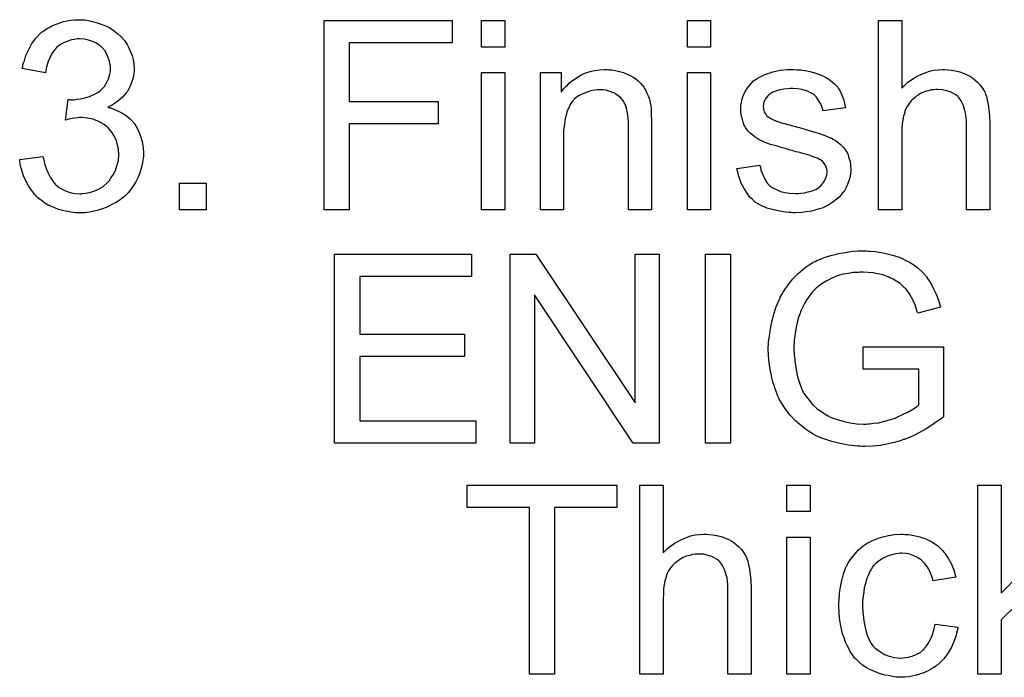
# Model space of a CAD drawing. Extents: x -1.6 to 9, y -2.8 to 5.2.
# Tile 131 of 197: x 4.61 to 5.027, y 2.445 to 2.724. Entities that reach past the tile are written whole.
import ezdxf

# ---------------------------------------------------------------- set-up
doc = ezdxf.new("R2010")
doc.units = 0
doc.layers.add('dfn6-15-57-c_document', color=1, linetype='CONTINUOUS')

msp = doc.modelspace()

# ---------------------------------------------------------------- linework, layer by layer
at = {"layer": 'dfn6-15-57-c_document', "color": 1}
for points in [[(4.637421, 2.723423), (4.638925, 2.723192), (4.640776, 2.722845), (4.642859, 2.722266), (4.644941, 2.721572), (4.647024, 2.720646), (4.64714, 2.720646), (4.647255, 2.720531), (4.64795, 2.720184), (4.648991, 2.71949), (4.650148, 2.71868), (4.651536, 2.717523), (4.652925, 2.71625), (4.654313, 2.714746), (4.65547, 2.71301), (4.655586, 2.712779), (4.655933, 2.7122), (4.656396, 2.711159), (4.656974, 2.709886), (4.657553, 2.708382), (4.658016, 2.706647), (4.658363, 2.70468), (4.658478, 2.702713), (4.658478, 2.702482), (4.658478, 2.701787), (4.658363, 2.700862), (4.658131, 2.699589), (4.657784, 2.698085), (4.657206, 2.696465), (4.656511, 2.694845), (4.655586, 2.693226), (4.65547, 2.692994), (4.655123, 2.692531), (4.654429, 2.691722), (4.653503, 2.690796), (4.652346, 2.689755), (4.650958, 2.688598), (4.649338, 2.687556), (4.647371, 2.686515), (4.647487, 2.686515), (4.647718, 2.686399), (4.648065, 2.686284), (4.648528, 2.686168), (4.649801, 2.685705), (4.651421, 2.685011), (4.653272, 2.684085), (4.655123, 2.682928), (4.656859, 2.681424), (4.658478, 2.679689), (4.658594, 2.679457), (4.659057, 2.678763), (4.659751, 2.677606), (4.660445, 2.676102), (4.661139, 2.674251), (4.661834, 2.672052), (4.662296, 2.669507), (4.662412, 2.66673), (4.662412, 2.666615), (4.662412, 2.666267), (4.662412, 2.665689), (4.662296, 2.664995), (4.662181, 2.664069), (4.661949, 2.663028), (4.661718, 2.661871), (4.661486, 2.660598), (4.660561, 2.657821), (4.659867, 2.656317), (4.659172, 2.654929), (4.658247, 2.653425), (4.657206, 2.651921), (4.656049, 2.650417), (4.65466, 2.649028), (4.654544, 2.648912), (4.654313, 2.648681), (4.65385, 2.648334), (4.653272, 2.647871), (4.652578, 2.647293), (4.651652, 2.646714), (4.650611, 2.64602), (4.649338, 2.645441), (4.648065, 2.644747), (4.646561, 2.644053), (4.645057, 2.643475), (4.643322, 2.642896), (4.64147, 2.642433), (4.639503, 2.642086), (4.637537, 2.641855), (4.635338, 2.641739), (4.634297, 2.641739), (4.633603, 2.641855), (4.632677, 2.64197), (4.631636, 2.642086), (4.630479, 2.642318), (4.629206, 2.642549), (4.626429, 2.643243), (4.623537, 2.6444), (4.622033, 2.645094), (4.620644, 2.645904), (4.619256, 2.646946), (4.617868, 2.647987), (4.617752, 2.648103), (4.61752, 2.648334), (4.617173, 2.648681), (4.616826, 2.649144), (4.616248, 2.649722), (4.615669, 2.650532), (4.614975, 2.651342), (4.614281, 2.652383), (4.613587, 2.653541), (4.612892, 2.654698), (4.61162, 2.657474), (4.610578, 2.660714), (4.610231, 2.662449), (4.61, 2.664301), (4.619834, 2.665573), (4.619834, 2.665458), (4.61995, 2.665226), (4.620066, 2.664763), (4.620182, 2.664185), (4.620297, 2.663491), (4.620529, 2.662681), (4.621107, 2.660945), (4.621917, 2.658863), (4.622958, 2.656896), (4.624115, 2.655045), (4.625504, 2.653425), (4.625735, 2.653309), (4.626198, 2.652846), (4.627124, 2.652268), (4.628281, 2.651689), (4.629669, 2.650995), (4.631404, 2.650417), (4.633371, 2.649954), (4.635454, 2.649838), (4.636148, 2.649838), (4.636611, 2.649954), (4.637884, 2.65007), (4.639503, 2.650417), (4.641355, 2.650995), (4.643322, 2.651805), (4.645288, 2.652962), (4.64714, 2.654582), (4.647371, 2.654813), (4.64795, 2.655507), (4.648644, 2.656549), (4.649569, 2.657937), (4.650495, 2.659673), (4.651189, 2.66164), (4.651768, 2.663954), (4.651999, 2.666499), (4.651999, 2.666615), (4.651999, 2.666846), (4.651999, 2.667193), (4.651883, 2.667656), (4.651768, 2.668929), (4.651421, 2.670433), (4.650958, 2.672284), (4.650148, 2.674135), (4.648991, 2.675986), (4.647487, 2.677722), (4.647255, 2.677953), (4.646677, 2.678416), (4.645751, 2.67911), (4.644479, 2.67992), (4.642859, 2.68073), (4.640892, 2.681424), (4.638694, 2.681887), (4.636264, 2.682118), (4.635223, 2.682118), (4.634413, 2.682003), (4.633371, 2.681887), (4.632214, 2.681656), (4.630826, 2.681424), (4.629322, 2.681077), (4.630479, 2.689755), (4.631057, 2.689755), (4.63152, 2.689639), (4.633024, 2.689639), (4.634297, 2.68987), (4.635801, 2.690102), (4.637537, 2.690449), (4.639503, 2.691027), (4.641355, 2.691837), (4.643322, 2.692878), (4.643437, 2.692878), (4.643553, 2.692994), (4.644132, 2.693457), (4.644941, 2.694267), (4.645867, 2.695308), (4.646793, 2.696812), (4.647602, 2.698548), (4.648181, 2.700515), (4.648412, 2.701672), (4.648412, 2.702944), (4.648412, 2.70306), (4.648412, 2.703176), (4.648412, 2.70387), (4.648181, 2.704796), (4.64795, 2.706068), (4.647487, 2.707457), (4.646908, 2.708961), (4.645983, 2.710465), (4.64471, 2.711853), (4.644594, 2.711969), (4.644016, 2.712432), (4.643206, 2.71301), (4.642165, 2.713704), (4.640776, 2.714283), (4.639156, 2.714861), (4.637305, 2.715324), (4.635223, 2.71544), (4.634297, 2.71544), (4.633256, 2.715209), (4.631867, 2.714977), (4.630363, 2.714514), (4.628859, 2.713936), (4.627239, 2.71301), (4.625735, 2.711853), (4.625619, 2.711738), (4.625157, 2.711159), (4.624462, 2.710349), (4.623653, 2.709192), (4.622843, 2.707688), (4.622033, 2.705837), (4.621339, 2.703639), (4.620876, 2.701093), (4.611041, 2.702829), (4.611041, 2.702944), (4.611157, 2.703291), (4.611273, 2.703754), (4.611388, 2.704448), (4.61162, 2.705258), (4.611967, 2.706184), (4.612661, 2.708382), (4.613818, 2.710928), (4.615207, 2.713473), (4.616942, 2.715903), (4.61914, 2.718101), (4.619256, 2.718217), (4.619487, 2.718332), (4.619834, 2.718564), (4.620297, 2.718911), (4.620876, 2.719374), (4.621686, 2.719837), (4.622496, 2.720299), (4.623537, 2.720878), (4.625851, 2.721803), (4.628512, 2.722729), (4.631636, 2.723308), (4.633256, 2.723539), (4.636148, 2.723539), (4.637421, 2.723423)], [(4.793037, 2.713704), (4.749534, 2.713704), (4.749534, 2.688945), (4.787137, 2.688945), (4.787137, 2.679457), (4.749534, 2.679457), (4.749534, 2.643128), (4.73889, 2.643128), (4.73889, 2.723192), (4.793037, 2.723192), (4.793037, 2.713704)], [(4.815368, 2.711969), (4.805533, 2.711969), (4.805533, 2.723192), (4.815368, 2.723192), (4.815368, 2.711969)], [(4.90249, 2.711969), (4.892655, 2.711969), (4.892655, 2.723192), (4.90249, 2.723192), (4.90249, 2.711969)], [(4.983364, 2.694498), (4.98348, 2.694614), (4.983711, 2.694845), (4.984058, 2.695193), (4.984637, 2.695771), (4.985215, 2.69635), (4.986025, 2.697044), (4.987066, 2.697738), (4.988108, 2.698548), (4.989265, 2.699242), (4.990537, 2.699936), (4.993546, 2.701209), (4.995165, 2.701787), (4.996901, 2.702135), (4.998752, 2.702366), (5.000603, 2.702482), (5.001645, 2.702482), (5.002917, 2.702366), (5.004421, 2.702135), (5.006157, 2.701903), (5.008008, 2.70144), (5.009859, 2.700746), (5.01171, 2.699936), (5.011942, 2.699821), (5.01252, 2.699474), (5.01333, 2.698895), (5.014372, 2.698085), (5.015413, 2.697044), (5.01657, 2.695887), (5.017611, 2.694498), (5.018537, 2.692879), (5.018652, 2.692647), (5.018884, 2.692069), (5.019231, 2.691027), (5.019578, 2.689523), (5.019925, 2.687672), (5.020272, 2.685474), (5.020504, 2.682813), (5.020619, 2.679805), (5.020619, 2.643128), (5.010785, 2.643128), (5.010785, 2.67992), (5.010785, 2.680036), (5.010785, 2.680267), (5.010785, 2.680614), (5.010785, 2.681077), (5.010669, 2.68235), (5.010438, 2.68397), (5.009975, 2.685705), (5.009396, 2.687441), (5.008587, 2.689176), (5.007545, 2.690565), (5.00743, 2.69068), (5.006967, 2.691143), (5.006273, 2.691722), (5.005231, 2.6923), (5.003958, 2.692994), (5.002454, 2.693457), (5.000603, 2.69392), (4.998521, 2.694036), (4.997826, 2.694036), (4.997016, 2.69392), (4.995859, 2.693804), (4.994703, 2.693457), (4.993314, 2.69311), (4.991926, 2.692532), (4.990422, 2.691722), (4.990306, 2.691606), (4.989843, 2.691259), (4.989149, 2.690796), (4.988339, 2.690102), (4.987413, 2.689176), (4.986488, 2.688135), (4.985678, 2.686862), (4.984984, 2.685474), (4.984868, 2.685242), (4.984752, 2.68478), (4.984521, 2.683854), (4.984174, 2.682697), (4.983827, 2.681193), (4.983595, 2.679342), (4.98348, 2.677259), (4.983364, 2.674829), (4.983364, 2.643128), (4.973529, 2.643128), (4.973529, 2.723192), (4.983364, 2.723192), (4.983364, 2.694498)], [(4.815368, 2.643128), (4.805533, 2.643128), (4.805533, 2.701209), (4.815368, 2.701209), (4.815368, 2.643128)], [(4.859449, 2.702366), (4.860722, 2.70225), (4.862226, 2.702019), (4.863846, 2.701672), (4.865581, 2.701209), (4.867201, 2.700515), (4.867432, 2.700399), (4.867895, 2.700168), (4.868705, 2.69982), (4.869631, 2.699242), (4.870788, 2.698548), (4.871829, 2.697622), (4.87287, 2.696697), (4.873796, 2.69554), (4.873912, 2.695424), (4.874143, 2.694961), (4.87449, 2.694383), (4.875069, 2.693573), (4.875532, 2.692416), (4.875994, 2.691259), (4.876573, 2.68987), (4.87692, 2.688366), (4.87692, 2.688251), (4.877036, 2.687788), (4.877151, 2.687093), (4.877267, 2.686168), (4.877267, 2.68478), (4.877383, 2.68316), (4.877498, 2.681193), (4.877498, 2.678763), (4.877498, 2.643128), (4.867664, 2.643128), (4.867664, 2.6783), (4.867664, 2.678416), (4.867664, 2.678532), (4.867664, 2.679342), (4.867664, 2.680383), (4.867548, 2.681656), (4.867432, 2.68316), (4.867201, 2.684664), (4.866854, 2.686052), (4.866507, 2.687325), (4.866507, 2.687441), (4.866275, 2.687788), (4.865928, 2.688366), (4.865581, 2.68906), (4.865003, 2.689755), (4.864309, 2.690564), (4.863383, 2.691374), (4.862342, 2.692069), (4.862226, 2.692184), (4.861879, 2.692416), (4.861185, 2.692647), (4.860375, 2.692994), (4.859449, 2.693341), (4.858292, 2.693688), (4.856904, 2.693804), (4.855515, 2.69392), (4.854937, 2.69392), (4.854474, 2.693804), (4.853317, 2.693688), (4.851813, 2.693457), (4.850193, 2.692878), (4.848342, 2.692184), (4.846491, 2.691259), (4.844755, 2.68987), (4.844524, 2.689639), (4.844061, 2.68906), (4.843714, 2.688598), (4.843367, 2.688019), (4.842904, 2.687325), (4.842557, 2.686515), (4.842094, 2.685589), (4.841631, 2.684432), (4.841284, 2.68316), (4.840937, 2.681771), (4.840706, 2.680267), (4.840474, 2.678647), (4.840243, 2.67668), (4.840243, 2.674714), (4.840243, 2.643128), (4.830408, 2.643128), (4.830408, 2.701209), (4.839202, 2.701209), (4.839202, 2.692878), (4.839317, 2.692994), (4.839549, 2.693341), (4.839896, 2.693804), (4.840359, 2.694383), (4.841053, 2.695077), (4.841863, 2.695887), (4.842788, 2.696812), (4.843945, 2.697738), (4.845102, 2.698548), (4.846491, 2.699473), (4.847995, 2.700283), (4.849615, 2.700977), (4.851466, 2.701556), (4.853317, 2.702019), (4.8554, 2.702366), (4.857598, 2.702482), (4.858524, 2.702482), (4.859449, 2.702366)], [(4.90249, 2.643128), (4.892655, 2.643128), (4.892655, 2.701209), (4.90249, 2.701209), (4.90249, 2.643128)], [(4.938935, 2.702366), (4.940671, 2.70225), (4.942522, 2.702019), (4.944489, 2.701556), (4.946571, 2.701093), (4.948538, 2.700399), (4.948654, 2.700399), (4.94877, 2.700283), (4.949348, 2.700052), (4.950274, 2.699589), (4.951431, 2.699011), (4.952703, 2.698201), (4.953976, 2.697275), (4.955133, 2.696234), (4.956174, 2.695077), (4.95629, 2.694961), (4.956521, 2.694498), (4.956984, 2.693689), (4.957563, 2.692763), (4.958141, 2.691374), (4.95872, 2.68987), (4.959183, 2.688135), (4.959645, 2.686168), (4.950042, 2.684895), (4.950042, 2.685127), (4.949927, 2.68559), (4.949695, 2.686399), (4.949348, 2.687441), (4.94877, 2.688482), (4.948075, 2.689639), (4.947266, 2.690796), (4.946109, 2.691837), (4.945993, 2.691953), (4.94553, 2.692184), (4.944836, 2.692647), (4.943794, 2.69311), (4.942637, 2.693573), (4.941133, 2.694036), (4.939282, 2.694267), (4.937315, 2.694383), (4.936158, 2.694383), (4.935001, 2.694267), (4.933497, 2.694151), (4.931993, 2.693804), (4.930373, 2.693457), (4.928869, 2.692879), (4.927596, 2.692069), (4.927481, 2.691953), (4.927134, 2.691722), (4.926671, 2.691259), (4.926208, 2.690565), (4.92563, 2.68987), (4.925167, 2.688945), (4.92482, 2.687903), (4.924704, 2.686862), (4.924704, 2.686747), (4.924704, 2.686515), (4.92482, 2.686168), (4.92482, 2.685705), (4.925167, 2.684548), (4.925861, 2.683391), (4.925977, 2.683276), (4.926092, 2.68316), (4.926324, 2.682813), (4.926787, 2.682466), (4.927249, 2.682119), (4.927944, 2.681656), (4.928753, 2.681309), (4.929679, 2.680846), (4.929795, 2.680846), (4.930026, 2.68073), (4.930489, 2.680614), (4.931299, 2.680267), (4.932456, 2.67992), (4.93396, 2.679573), (4.934886, 2.679226), (4.935927, 2.678995), (4.937084, 2.678648), (4.938357, 2.6783), (4.938472, 2.6783), (4.938819, 2.678185), (4.939398, 2.678069), (4.940092, 2.677838), (4.940902, 2.677606), (4.941943, 2.677375), (4.944142, 2.676681), (4.946571, 2.675986), (4.949001, 2.675177), (4.951199, 2.674367), (4.952125, 2.674019), (4.952935, 2.673672), (4.953166, 2.673557), (4.953629, 2.673325), (4.954323, 2.672978), (4.955364, 2.6724), (4.956406, 2.671706), (4.957447, 2.67078), (4.958488, 2.669739), (4.959414, 2.668582), (4.95953, 2.668466), (4.959761, 2.668003), (4.960224, 2.667309), (4.960687, 2.666268), (4.961034, 2.664995), (4.961497, 2.663606), (4.961728, 2.661987), (4.961844, 2.660135), (4.961844, 2.659904), (4.961844, 2.659326), (4.961728, 2.6584), (4.961497, 2.657127), (4.96115, 2.655739), (4.960571, 2.654235), (4.959877, 2.652499), (4.958951, 2.65088), (4.958836, 2.650648), (4.958373, 2.650185), (4.957794, 2.649375), (4.956869, 2.64845), (4.955596, 2.647409), (4.954208, 2.646251), (4.952588, 2.64521), (4.950621, 2.644169), (4.950505, 2.644169), (4.950389, 2.644053), (4.949695, 2.643822), (4.948538, 2.643475), (4.947034, 2.643012), (4.945183, 2.642549), (4.9431, 2.642202), (4.940902, 2.641971), (4.938357, 2.641855), (4.937315, 2.641855), (4.936505, 2.641971), (4.93558, 2.641971), (4.934423, 2.642086), (4.933266, 2.642202), (4.931993, 2.642433), (4.929216, 2.643012), (4.926324, 2.643822), (4.923547, 2.644979), (4.922274, 2.645673), (4.921117, 2.646483), (4.921002, 2.646599), (4.920886, 2.646714), (4.920192, 2.647409), (4.91915, 2.64845), (4.917993, 2.65007), (4.916721, 2.652037), (4.915448, 2.654351), (4.914407, 2.657243), (4.913597, 2.660483), (4.923316, 2.661987), (4.923316, 2.661871), (4.923316, 2.661755), (4.923547, 2.661061), (4.923778, 2.659904), (4.924241, 2.658631), (4.92482, 2.657243), (4.925514, 2.655739), (4.926555, 2.654235), (4.927828, 2.652962), (4.928059, 2.652846), (4.928522, 2.652499), (4.929448, 2.652037), (4.930605, 2.651458), (4.932109, 2.65088), (4.933844, 2.650417), (4.935927, 2.65007), (4.938357, 2.649954), (4.939514, 2.649954), (4.940671, 2.65007), (4.942175, 2.650301), (4.943794, 2.650648), (4.94553, 2.651111), (4.947034, 2.651689), (4.948422, 2.652615), (4.948538, 2.652731), (4.949001, 2.653078), (4.949464, 2.653656), (4.950158, 2.654466), (4.950736, 2.655392), (4.951315, 2.656549), (4.951662, 2.657706), (4.951778, 2.659094), (4.951778, 2.65921), (4.951778, 2.659673), (4.951662, 2.660251), (4.951431, 2.661061), (4.951084, 2.661871), (4.950505, 2.662681), (4.949811, 2.663606), (4.94877, 2.664301), (4.948654, 2.664416), (4.948307, 2.664532), (4.947728, 2.664879), (4.946803, 2.665226), (4.945414, 2.665689), (4.944604, 2.666036), (4.943679, 2.666268), (4.942637, 2.666615), (4.94148, 2.666962), (4.940208, 2.667309), (4.938704, 2.667656), (4.938588, 2.667656), (4.938241, 2.667772), (4.937662, 2.667887), (4.936968, 2.668119), (4.936043, 2.66835), (4.935001, 2.668697), (4.932803, 2.669276), (4.930258, 2.670086), (4.927828, 2.67078), (4.925514, 2.67159), (4.924473, 2.672053), (4.923663, 2.6724), (4.923431, 2.672515), (4.922968, 2.672747), (4.922274, 2.67321), (4.921349, 2.673788), (4.920307, 2.674598), (4.919266, 2.675524), (4.918225, 2.676565), (4.917299, 2.677838), (4.917184, 2.677953), (4.916952, 2.678416), (4.916605, 2.679226), (4.916258, 2.680152), (4.915911, 2.681309), (4.915564, 2.682697), (4.915332, 2.684085), (4.915217, 2.685705), (4.915217, 2.685937), (4.915217, 2.686399), (4.915332, 2.687094), (4.915448, 2.688135), (4.915679, 2.689176), (4.915911, 2.690449), (4.916374, 2.691606), (4.916952, 2.692879), (4.917068, 2.692994), (4.917299, 2.693457), (4.917646, 2.694036), (4.918225, 2.694845), (4.918919, 2.695655), (4.919729, 2.696697), (4.920654, 2.697622), (4.921811, 2.698432), (4.921927, 2.698548), (4.922274, 2.698664), (4.922737, 2.699011), (4.923431, 2.699358), (4.924357, 2.699821), (4.925398, 2.700283), (4.926671, 2.700746), (4.928059, 2.701209), (4.928291, 2.701325), (4.928753, 2.70144), (4.929563, 2.701672), (4.930605, 2.701903), (4.931877, 2.702135), (4.933266, 2.70225), (4.934886, 2.702482), (4.937662, 2.702482), (4.938935, 2.702366)], [(4.688907, 2.643128), (4.677685, 2.643128), (4.677685, 2.65435), (4.688907, 2.65435), (4.688907, 2.643128)], [(4.801252, 2.61485), (4.753931, 2.61485), (4.753931, 2.590438), (4.798244, 2.590438), (4.798244, 2.58095), (4.753931, 2.58095), (4.753931, 2.553761), (4.803103, 2.553761), (4.803103, 2.544273), (4.743286, 2.544273), (4.743286, 2.624338), (4.801252, 2.624338), (4.801252, 2.61485)], [(4.880738, 2.544273), (4.869747, 2.544273), (4.827863, 2.607099), (4.827863, 2.544273), (4.817681, 2.544273), (4.817681, 2.624338), (4.828557, 2.624338), (4.870556, 2.561397), (4.870556, 2.624338), (4.880738, 2.624338), (4.880738, 2.544273)], [(4.910936, 2.544273), (4.900291, 2.544273), (4.900291, 2.624338), (4.910936, 2.624338), (4.910936, 2.544273)], [(4.969133, 2.625611), (4.970058, 2.625611), (4.972257, 2.625379), (4.974686, 2.625032), (4.977232, 2.624454), (4.980009, 2.623759), (4.98267, 2.622834), (4.982785, 2.622834), (4.983017, 2.622718), (4.983364, 2.622602), (4.983827, 2.622371), (4.985099, 2.621677), (4.986719, 2.620867), (4.988455, 2.61971), (4.990306, 2.618322), (4.992041, 2.616817), (4.993661, 2.614966), (4.993893, 2.614735), (4.994355, 2.614041), (4.99505, 2.612999), (4.995975, 2.611495), (4.996901, 2.609644), (4.997942, 2.60733), (4.998983, 2.604785), (4.999793, 2.601892), (4.99019, 2.599347), (4.99019, 2.599462), (4.990074, 2.599578), (4.989959, 2.599925), (4.989843, 2.600388), (4.989496, 2.601429), (4.989033, 2.602818), (4.988339, 2.604438), (4.987529, 2.605942), (4.986719, 2.607561), (4.985678, 2.60895), (4.985562, 2.609066), (4.985215, 2.609528), (4.984521, 2.610107), (4.983711, 2.610917), (4.98267, 2.611842), (4.981281, 2.612768), (4.979777, 2.613693), (4.978042, 2.614503), (4.97781, 2.614619), (4.977232, 2.614851), (4.97619, 2.615198), (4.974802, 2.61566), (4.973182, 2.616008), (4.971331, 2.616355), (4.969248, 2.616586), (4.96705, 2.616702), (4.965778, 2.616702), (4.965199, 2.616586), (4.964505, 2.616586), (4.962769, 2.61647), (4.960802, 2.616123), (4.958604, 2.615776), (4.956521, 2.615198), (4.954439, 2.614388), (4.954208, 2.614272), (4.953513, 2.614041), (4.952588, 2.613462), (4.951431, 2.612884), (4.950042, 2.611958), (4.948538, 2.611032), (4.94715, 2.609875), (4.945877, 2.608603), (4.945761, 2.608487), (4.945299, 2.608024), (4.94472, 2.607214), (4.944026, 2.606289), (4.943216, 2.605132), (4.942406, 2.603743), (4.941596, 2.602239), (4.940786, 2.600619), (4.940786, 2.600504), (4.940671, 2.600272), (4.940555, 2.599925), (4.940324, 2.599347), (4.940092, 2.598653), (4.939861, 2.597843), (4.939514, 2.596917), (4.939282, 2.595876), (4.938704, 2.593446), (4.938241, 2.590669), (4.937894, 2.587777), (4.937778, 2.584537), (4.937778, 2.584421), (4.937778, 2.584074), (4.937778, 2.583496), (4.937894, 2.582802), (4.937894, 2.581876), (4.93801, 2.580719), (4.938125, 2.579562), (4.938241, 2.578289), (4.938704, 2.575397), (4.939282, 2.572389), (4.940208, 2.56938), (4.941365, 2.566488), (4.941365, 2.566372), (4.941596, 2.566141), (4.941712, 2.565794), (4.942059, 2.565331), (4.942869, 2.564058), (4.944142, 2.562438), (4.945646, 2.560703), (4.947497, 2.558967), (4.949695, 2.557348), (4.952125, 2.555843), (4.952241, 2.555843), (4.952472, 2.555728), (4.952819, 2.555496), (4.953398, 2.555265), (4.953976, 2.555034), (4.954786, 2.554802), (4.956637, 2.554108), (4.958951, 2.55353), (4.961497, 2.552951), (4.964273, 2.552488), (4.967166, 2.552372), (4.968323, 2.552372), (4.969017, 2.552488), (4.969711, 2.552488), (4.971447, 2.55272), (4.973529, 2.552951), (4.975728, 2.553414), (4.978157, 2.554108), (4.980587, 2.554918), (4.980703, 2.554918), (4.980934, 2.555034), (4.981166, 2.555149), (4.981628, 2.555381), (4.982901, 2.555959), (4.984289, 2.556653), (4.985909, 2.557463), (4.987645, 2.558389), (4.989265, 2.55943), (4.990653, 2.560587), (4.990653, 2.575628), (4.96705, 2.575628), (4.96705, 2.585116), (5.001066, 2.585116), (5.001066, 2.555381), (5.00095, 2.555265), (5.000719, 2.555149), (5.000256, 2.554802), (4.999678, 2.554339), (4.998983, 2.553877), (4.998173, 2.553298), (4.997132, 2.552604), (4.996091, 2.55191), (4.993661, 2.550406), (4.990884, 2.548786), (4.987992, 2.547282), (4.984868, 2.546009), (4.984752, 2.546009), (4.984521, 2.545893), (4.984058, 2.545778), (4.98348, 2.545546), (4.98267, 2.545315), (4.981744, 2.544968), (4.980703, 2.544736), (4.979662, 2.544505), (4.977116, 2.543926), (4.974224, 2.543348), (4.9711, 2.543001), (4.96786, 2.542885), (4.966703, 2.542885), (4.965893, 2.543001), (4.964852, 2.543001), (4.963579, 2.543117), (4.962191, 2.543348), (4.960687, 2.543464), (4.957331, 2.544158), (4.953745, 2.544968), (4.950042, 2.54624), (4.948191, 2.546935), (4.94634, 2.54786), (4.946224, 2.547976), (4.945877, 2.548092), (4.945414, 2.548439), (4.94472, 2.548786), (4.94391, 2.549364), (4.9431, 2.549943), (4.940902, 2.551563), (4.938588, 2.553645), (4.936158, 2.556191), (4.933844, 2.559083), (4.931762, 2.562438), (4.931762, 2.562554), (4.93153, 2.562901), (4.931299, 2.563364), (4.930952, 2.564174), (4.930605, 2.564984), (4.930258, 2.566141), (4.929795, 2.567298), (4.929332, 2.568686), (4.928869, 2.57019), (4.928406, 2.571926), (4.928059, 2.573661), (4.927712, 2.575512), (4.927134, 2.579562), (4.926902, 2.583843), (4.926902, 2.583959), (4.926902, 2.584421), (4.926902, 2.585), (4.927018, 2.58581), (4.927018, 2.586851), (4.927134, 2.588124), (4.927365, 2.589396), (4.927481, 2.590901), (4.927828, 2.59252), (4.928059, 2.594256), (4.928985, 2.597958), (4.930142, 2.601776), (4.931762, 2.605595), (4.931877, 2.60571), (4.931993, 2.606057), (4.932225, 2.60652), (4.932687, 2.607214), (4.93315, 2.60814), (4.933729, 2.609066), (4.935348, 2.611264), (4.937315, 2.613809), (4.939745, 2.616239), (4.942522, 2.618669), (4.944142, 2.61971), (4.945761, 2.620751), (4.945877, 2.620867), (4.946224, 2.620983), (4.946687, 2.621214), (4.947381, 2.621561), (4.948307, 2.621908), (4.949348, 2.622371), (4.950505, 2.622834), (4.951894, 2.623297), (4.953398, 2.623759), (4.955017, 2.624106), (4.956753, 2.624569), (4.958604, 2.624916), (4.962654, 2.625495), (4.964736, 2.625726), (4.968439, 2.625726), (4.969133, 2.625611)], [(4.862805, 2.517038), (4.836425, 2.517038), (4.836425, 2.446461), (4.82578, 2.446461), (4.82578, 2.517038), (4.799401, 2.517038), (4.799401, 2.526525), (4.862805, 2.526525), (4.862805, 2.517038)], [(4.882358, 2.497831), (4.882474, 2.497947), (4.882705, 2.498178), (4.883052, 2.498526), (4.883631, 2.499104), (4.884209, 2.499683), (4.885019, 2.500377), (4.88606, 2.501071), (4.887101, 2.501881), (4.888258, 2.502575), (4.889531, 2.503269), (4.892539, 2.504542), (4.894159, 2.50512), (4.895895, 2.505468), (4.897746, 2.505699), (4.899597, 2.505815), (4.900638, 2.505815), (4.901911, 2.505699), (4.903415, 2.505468), (4.905151, 2.505236), (4.907002, 2.504773), (4.908853, 2.504079), (4.910704, 2.503269), (4.910936, 2.503154), (4.911514, 2.502807), (4.912324, 2.502228), (4.913365, 2.501418), (4.914407, 2.500377), (4.915564, 2.49922), (4.916605, 2.497831), (4.917531, 2.496212), (4.917646, 2.49598), (4.917878, 2.495402), (4.918225, 2.49436), (4.918572, 2.492856), (4.918919, 2.491005), (4.919266, 2.488807), (4.919498, 2.486146), (4.919613, 2.483138), (4.919613, 2.446461), (4.909779, 2.446461), (4.909779, 2.483253), (4.909779, 2.483369), (4.909779, 2.4836), (4.909779, 2.483948), (4.909779, 2.48441), (4.909663, 2.485683), (4.909432, 2.487303), (4.908969, 2.489038), (4.90839, 2.490774), (4.90758, 2.492509), (4.906539, 2.493898), (4.906423, 2.494013), (4.905961, 2.494476), (4.905266, 2.495055), (4.904225, 2.495633), (4.902952, 2.496327), (4.901448, 2.49679), (4.899597, 2.497253), (4.897515, 2.497369), (4.89682, 2.497369), (4.89601, 2.497253), (4.894853, 2.497137), (4.893696, 2.49679), (4.892308, 2.496443), (4.89092, 2.495865), (4.889416, 2.495055), (4.8893, 2.494939), (4.888837, 2.494592), (4.888143, 2.494129), (4.887333, 2.493435), (4.886407, 2.492509), (4.885482, 2.491468), (4.884672, 2.490195), (4.883978, 2.488807), (4.883862, 2.488575), (4.883746, 2.488113), (4.883515, 2.487187), (4.883168, 2.48603), (4.882821, 2.484526), (4.882589, 2.482675), (4.882474, 2.480592), (4.882358, 2.478162), (4.882358, 2.446461), (4.872523, 2.446461), (4.872523, 2.526525), (4.882358, 2.526525), (4.882358, 2.497831)], [(4.944604, 2.515302), (4.93477, 2.515302), (4.93477, 2.526525), (4.944604, 2.526525), (4.944604, 2.515302)], [(5.025479, 2.480824), (5.048734, 2.504542), (5.061577, 2.504542), (5.039247, 2.482906), (5.063775, 2.446461), (5.051627, 2.446461), (5.032305, 2.47608), (5.025479, 2.469485), (5.025479, 2.446461), (5.015644, 2.446461), (5.015644, 2.526525), (5.025479, 2.526525), (5.025479, 2.480824)], [(4.984752, 2.505699), (4.985447, 2.505699), (4.986372, 2.505583), (4.98857, 2.505236), (4.991, 2.504658), (4.993546, 2.503732), (4.996091, 2.502575), (4.998521, 2.500955), (4.998636, 2.500955), (4.998752, 2.500724), (4.999446, 2.50003), (5.000488, 2.498988), (5.00176, 2.497484), (5.003033, 2.495633), (5.004306, 2.493319), (5.005463, 2.490658), (5.006273, 2.487534), (4.996669, 2.48603), (4.996669, 2.486146), (4.996554, 2.486262), (4.996438, 2.486956), (4.996091, 2.487997), (4.995512, 2.48927), (4.994934, 2.490658), (4.994008, 2.492162), (4.992967, 2.493551), (4.99181, 2.494708), (4.991694, 2.494823), (4.991231, 2.49517), (4.990422, 2.495633), (4.989496, 2.496212), (4.988223, 2.49679), (4.986835, 2.497253), (4.985215, 2.4976), (4.98348, 2.497716), (4.982785, 2.497716), (4.982207, 2.4976), (4.980934, 2.497484), (4.979199, 2.497022), (4.977347, 2.496443), (4.975265, 2.495517), (4.973298, 2.494129), (4.972372, 2.493319), (4.971447, 2.492394), (4.971447, 2.492278), (4.971215, 2.492162), (4.970984, 2.491815), (4.970753, 2.491352), (4.970405, 2.490774), (4.969943, 2.49008), (4.969596, 2.48927), (4.969133, 2.488344), (4.96867, 2.487187), (4.968323, 2.485914), (4.96786, 2.484526), (4.967513, 2.483022), (4.967282, 2.481402), (4.96705, 2.479551), (4.966819, 2.477584), (4.966819, 2.475501), (4.966819, 2.475386), (4.966819, 2.475039), (4.966819, 2.474344), (4.966935, 2.47365), (4.966935, 2.472609), (4.96705, 2.471568), (4.967397, 2.469022), (4.96786, 2.466245), (4.96867, 2.463353), (4.969711, 2.460807), (4.970405, 2.459535), (4.971215, 2.458494), (4.971447, 2.458262), (4.972025, 2.457684), (4.973067, 2.456874), (4.974339, 2.455948), (4.976075, 2.454907), (4.978042, 2.454097), (4.980356, 2.453518), (4.981628, 2.453403), (4.982901, 2.453287), (4.983132, 2.453287), (4.983827, 2.453403), (4.984984, 2.453518), (4.986256, 2.45375), (4.987761, 2.454097), (4.98938, 2.454791), (4.991, 2.455601), (4.992504, 2.456758), (4.992736, 2.456874), (4.993083, 2.457452), (4.993777, 2.458262), (4.994587, 2.459535), (4.995397, 2.461039), (4.996322, 2.46289), (4.997016, 2.465204), (4.997479, 2.467749), (5.007198, 2.466477), (5.007198, 2.466361), (5.007082, 2.466014), (5.006967, 2.465551), (5.006851, 2.464857), (5.00662, 2.463931), (5.006388, 2.463006), (5.005578, 2.460692), (5.004537, 2.458262), (5.003033, 2.455601), (5.001182, 2.453056), (5.00014, 2.451899), (4.998983, 2.450742), (4.998868, 2.450626), (4.998636, 2.45051), (4.998289, 2.450279), (4.997826, 2.449932), (4.997248, 2.449469), (4.996438, 2.449006), (4.995512, 2.448543), (4.994587, 2.447965), (4.992273, 2.446923), (4.989496, 2.446114), (4.986488, 2.445419), (4.984752, 2.445304), (4.983017, 2.445188), (4.98186, 2.445188), (4.98105, 2.445304), (4.980009, 2.445419), (4.978852, 2.445651), (4.977579, 2.445882), (4.97619, 2.446114), (4.973067, 2.447039), (4.971562, 2.447733), (4.969943, 2.448428), (4.968323, 2.449353), (4.966819, 2.450394), (4.965315, 2.451552), (4.963926, 2.45294), (4.963811, 2.453056), (4.963579, 2.453287), (4.963232, 2.45375), (4.962769, 2.454328), (4.962306, 2.455138), (4.961612, 2.45618), (4.961034, 2.457336), (4.96034, 2.458609), (4.959645, 2.460113), (4.959067, 2.461849), (4.958373, 2.463584), (4.95791, 2.465667), (4.957447, 2.467749), (4.9571, 2.470179), (4.956869, 2.472609), (4.956753, 2.47527), (4.956753, 2.475386), (4.956753, 2.475733), (4.956753, 2.476196), (4.956753, 2.47689), (4.956869, 2.4777), (4.956869, 2.478625), (4.956984, 2.479667), (4.9571, 2.480824), (4.957447, 2.483369), (4.958026, 2.486146), (4.95872, 2.488923), (4.959761, 2.491699), (4.959761, 2.491815), (4.959877, 2.492046), (4.960108, 2.492394), (4.96034, 2.492856), (4.961034, 2.494129), (4.962075, 2.495633), (4.963463, 2.497369), (4.965083, 2.499104), (4.96705, 2.50084), (4.969248, 2.502228), (4.969364, 2.502228), (4.969596, 2.502344), (4.969943, 2.502575), (4.970405, 2.502807), (4.970984, 2.503038), (4.971678, 2.503385), (4.973414, 2.504079), (4.975381, 2.504658), (4.97781, 2.505236), (4.980356, 2.505699), (4.983132, 2.505815), (4.984058, 2.505815), (4.984752, 2.505699)], [(4.944604, 2.446461), (4.93477, 2.446461), (4.93477, 2.504542), (4.944604, 2.504542), (4.944604, 2.446461)]]:
    msp.add_lwpolyline(points, dxfattribs=at)

doc.saveas('drawing.dxf')
